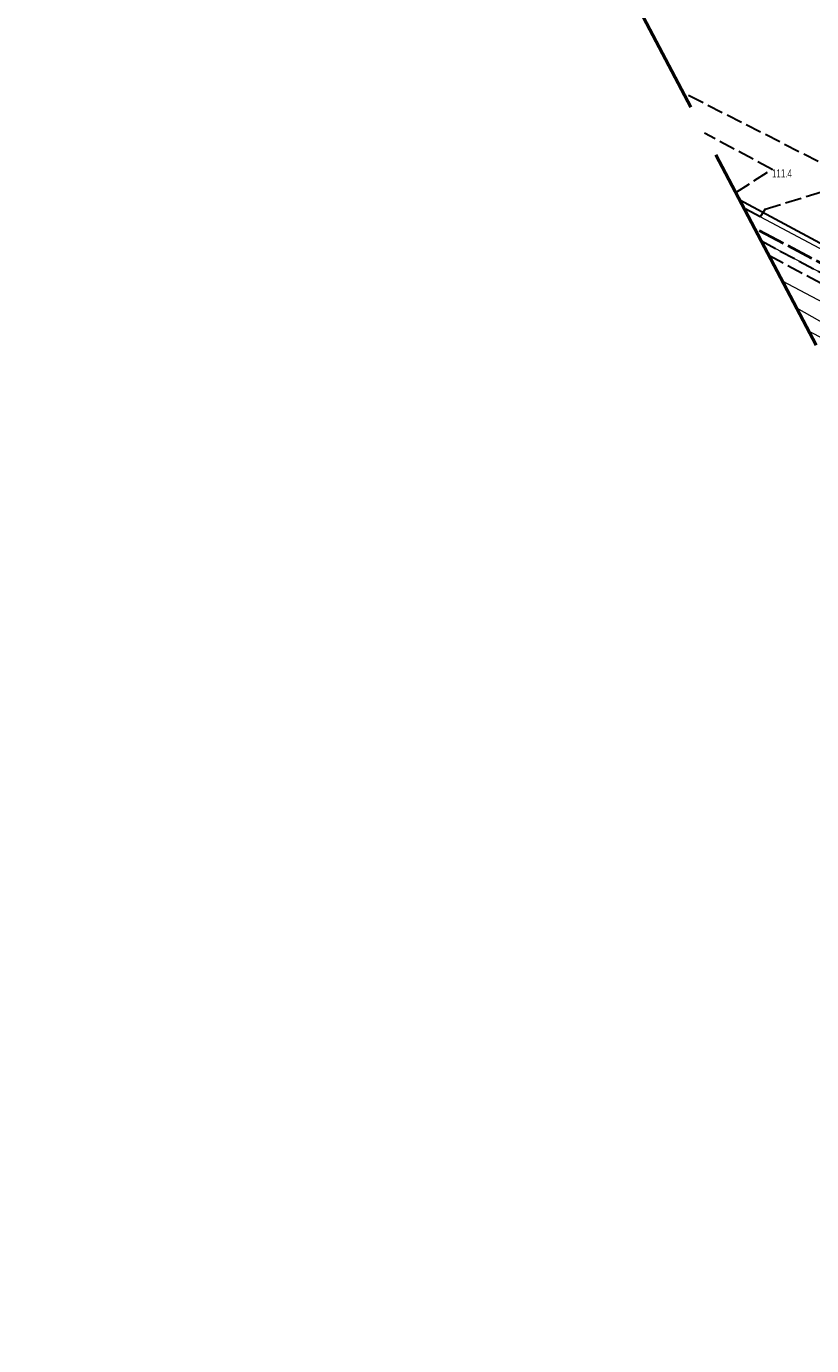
# Model space of a CAD drawing. Header units: metres. Extents: x 7531673 to 7533164, y 5721297 to 5724010.
# Tile 11 of 58: x 7532825 to 7532898, y 5721514 to 5721636. Entities that reach past the tile are written whole.
import ezdxf
from ezdxf.enums import TextEntityAlignment as Align

# ---------------------------------------------------------------- set-up
doc = ezdxf.new("R2010")
doc.units = ezdxf.units.M
for name, pattern in [('11', [3, 2.5, -0.5]), ('2_KTJZ01', [2, 1.5, -0.5]), ('2_PTRW02', [0]), ('4_1', [0]), ('4_SUPK_01', [0]), ('4_SUPT_01', [0]), ('4_SUPW_01', [0]), ('GDE', [0]), ('L_0_09', [2.5, 2, -0.5])]:
    doc.linetypes.add(name, pattern=pattern)
doc.layers.get('0').update_dxf_attribs({"color": 252})
for name, color, linetype, lineweight in [('Dzialki', 80, 'GDE', 30), ('KTJZ_L_0', 252, '2_KTJZ01', 18), ('MPZP', 130, '11', 40), ('PTRW_L_1', 252, 'Continuous', 18), ('RTPW_T_0', 252, 'Continuous', 15), ('SUPK_L_4', 24, '4_SUPK_01', 18), ('SUPT_L_0', 30, '4_SUPT_01', 18), ('SUPW_L_0', 150, '4_SUPW_01', 18)]:
    doc.layers.add(name, color=color, linetype=linetype, lineweight=lineweight)
doc.layers.add('zakres', color=7, linetype='L_0_09', lineweight=50, true_color=0xff05ff)
doc.styles.get("Standard").update_dxf_attribs({"font": 'arial.ttf'})

# ---------------------------------------------------------------- blocks, each defined once
blk = doc.blocks.new('2_RTPW01')
at = {"linetype": 'Continuous'}
blk.add_circle((0, 0), 0.045, dxfattribs=at)

msp = doc.modelspace()

# ---------------------------------------------------------------- linework, layer by layer
at = {"layer": 'Dzialki'}
msp.add_line((7532948.58, 5721589.39), (7532890.99, 5721620.26), dxfattribs=at)
at = {"layer": 'KTJZ_L_0', "color": 251, "linetype": '2_KTJZ01', "lineweight": 30}
for p, q in [((7532898.27, 5721623.87), (7532885.73, 5721630.24)), ((7532893.99, 5721623.13), (7532887.71, 5721626.49)), ((7532890.61, 5721620.99), (7532893.99, 5721623.13)), ((7532893.34, 5721619.43), (7532898.76, 5721621.11)), ((7532892.88, 5721618.73), (7532891.38, 5721619.53)), ((7532893.34, 5721619.43), (7532892.88, 5721618.73)), ((7532911.96, 5721606.34), (7532893, 5721616.45)), ((7532893.69, 5721615.15), (7532911.71, 5721605.52))]:
    msp.add_line(p, q, dxfattribs=at)
at = {"layer": 'MPZP'}
msp.add_lwpolyline([(7532994.44, 5721563.48), (7532968.9, 5721573.95), (7532948.11, 5721588.27), (7532892.37, 5721617.66)], dxfattribs=at)
at = {"layer": 'PTRW_L_1', "linetype": '2_PTRW02'}
for p, q in [((7532891.38, 5721619.53), (7532912.81, 5721608.16)), ((7532911.96, 5721606.34), (7532893, 5721616.45))]:
    msp.add_line(p, q, dxfattribs=at)
at = {"layer": 'SUPK_L_4', "linetype": '4_SUPK_01'}
msp.add_line((7532896.27, 5721610.27), (7532899.83, 5721608.26), dxfattribs=at)
at = {"layer": 'SUPK_L_4', "linetype": '4_1'}
msp.add_line((7532896.27, 5721610.27), (7532899.83, 5721608.26), dxfattribs=at)
at = {"layer": 'SUPT_L_0', "linetype": '4_SUPT_01'}
msp.add_line((7532894.94, 5721612.78), (7532905.69, 5721607.08), dxfattribs=at)
at = {"layer": 'SUPW_L_0', "linetype": '4_SUPW_01'}
msp.add_line((7532900.29, 5721606.6), (7532897.43, 5721608.07), dxfattribs=at)
at = {"layer": 'SUPW_L_0', "linetype": '4_1'}
msp.add_line((7532900.29, 5721606.6), (7532897.43, 5721608.07), dxfattribs=at)
at = {"layer": 'zakres', "color": 6, "lineweight": 50, "ltscale": 10}
msp.add_lwpolyline([(7531711.14, 5723861.32), (7531927.66, 5723451.28), (7532248.91, 5722837.99), (7532655.42, 5722066.69), (7533061.63, 5721296.9), (7533163.78, 5721347.42), (7533045.85, 5721572.87), (7532868.05, 5721917.16), (7532735.17, 5722175.75), (7532682.94, 5722276.17), (7532755.64, 5722321.46), (7532723.06, 5722383.63), (7532650.28, 5722338.29), (7532322.07, 5722954.54), (7532208.28, 5723169.59), (7531836.58, 5723882.95), (7531911.57, 5723950.84), (7531857.88, 5724010.14), (7531797.9, 5723955.84), (7531782.57, 5723984.68), (7531673.37, 5723932.85)], close=True, dxfattribs=at)

# ---------------------------------------------------------------- block references
at = {"layer": 'RTPW_T_0'}
msp.add_blockref('2_RTPW01', (7532893.99, 5721623.13), dxfattribs=at)

# ---------------------------------------------------------------- texts
at = {"layer": 'RTPW_T_0', "width": 0.7}
msp.add_text('111.4', height=0.75, dxfattribs=at).set_placement((7532893.99, 5721623.13), align=Align.TOP_LEFT)

doc.saveas('drawing.dxf')
